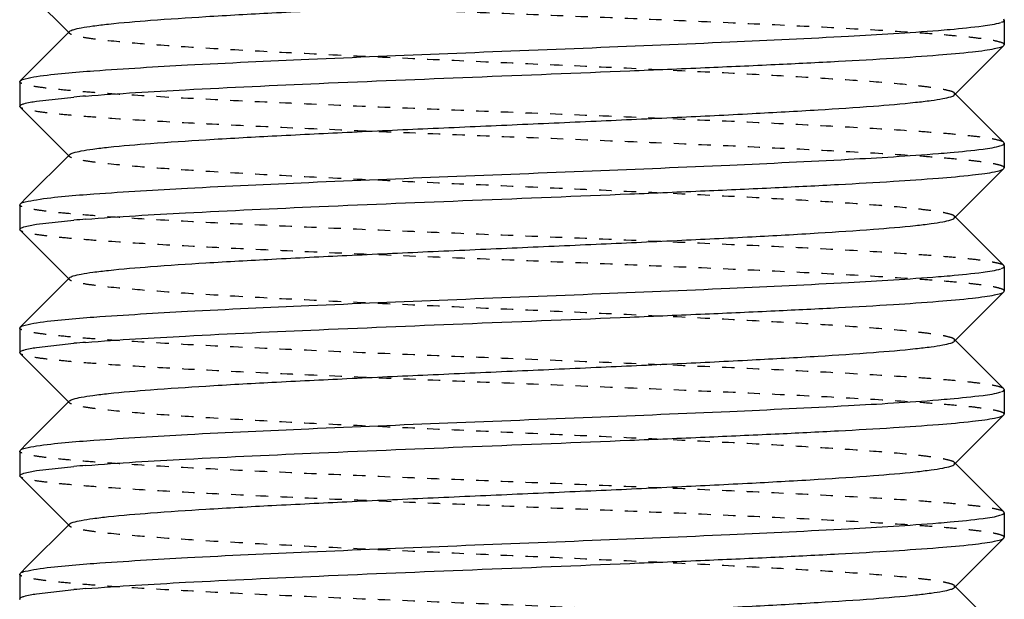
# Model space of a CAD drawing. Header units: millimetres. Extents: x -24622 to 2009, y -1603 to 2074.
# Tile 42 of 256: x -1982.02 to -1974.02, y 1070.61 to 1075.31. Entities that reach past the tile are written whole.
import ezdxf

# ---------------------------------------------------------------- set-up
doc = ezdxf.new("R2010")
doc.units = ezdxf.units.MM
doc.linetypes.add('HIDDEN', pattern=[0.2, 0.1, -0.1])
doc.layers.add('02___PRT_ALL_AXES', color=7, linetype='Continuous')
doc.layers.add('DEFAULT_2', color=8, linetype='HIDDEN')

msp = doc.modelspace()

# ---------------------------------------------------------------- linework, layer by layer
at = {"color": 7, "linetype": 'Continuous'}
for p, q in [((-1982.0189, 1075.603), (-1981.6186, 1075.2023)), ((-1974.0221, 1075.3093), (-1974.0221, 1075.1093)), ((-1981.6186, 1075.2163), (-1981.9607, 1074.8739)), ((-1974.4256, 1074.7023), (-1974.0253, 1075.103)), ((-1974.0253, 1075.103), (-1974.0221, 1075.1093)), ((-1982.0221, 1074.8093), (-1982.0189, 1074.8156)), ((-1982.0221, 1074.8093), (-1982.0221, 1074.6093)), ((-1981.8858, 1074.651), (-1981.5821, 1074.6846)), ((-1974.0253, 1074.3156), (-1974.4256, 1074.7163)), ((-1982.0189, 1074.603), (-1981.6186, 1074.2023)), ((-1974.0221, 1074.3093), (-1974.0221, 1074.1093)), ((-1981.6186, 1074.2163), (-1981.9607, 1073.8739)), ((-1974.4256, 1073.7023), (-1974.0253, 1074.103)), ((-1974.0253, 1074.103), (-1974.0221, 1074.1093)), ((-1982.0221, 1073.8093), (-1982.0189, 1073.8156)), ((-1982.0221, 1073.8093), (-1982.0221, 1073.6093)), ((-1981.8858, 1073.651), (-1981.5821, 1073.6846)), ((-1974.0253, 1073.3156), (-1974.4256, 1073.7163)), ((-1982.0189, 1073.603), (-1981.6186, 1073.2023)), ((-1974.0221, 1073.3093), (-1974.0221, 1073.1093)), ((-1981.6186, 1073.2163), (-1981.9607, 1072.8739)), ((-1974.4256, 1072.7023), (-1974.0253, 1073.103)), ((-1974.0253, 1073.103), (-1974.0221, 1073.1093)), ((-1982.0221, 1072.8093), (-1982.0189, 1072.8156)), ((-1982.0221, 1072.8093), (-1982.0221, 1072.6093)), ((-1981.8858, 1072.651), (-1981.5821, 1072.6846)), ((-1974.0253, 1072.3156), (-1974.4256, 1072.7163)), ((-1982.0189, 1072.603), (-1981.6186, 1072.2023)), ((-1974.0221, 1072.3093), (-1974.0221, 1072.1093)), ((-1981.6186, 1072.2163), (-1981.9607, 1071.8739)), ((-1974.4256, 1071.7023), (-1974.0253, 1072.103)), ((-1974.0253, 1072.103), (-1974.0221, 1072.1093)), ((-1982.0221, 1071.8093), (-1982.0189, 1071.8156)), ((-1982.0221, 1071.8093), (-1982.0221, 1071.6093)), ((-1981.8858, 1071.651), (-1981.5821, 1071.6846)), ((-1974.0253, 1071.3156), (-1974.4256, 1071.7163)), ((-1982.0189, 1071.603), (-1981.6186, 1071.2023)), ((-1974.0221, 1071.3093), (-1974.0221, 1071.1093)), ((-1981.6186, 1071.2163), (-1981.9607, 1070.8739)), ((-1974.4256, 1070.7023), (-1974.0253, 1071.103)), ((-1974.0253, 1071.103), (-1974.0221, 1071.1093)), ((-1982.0221, 1070.8093), (-1982.0189, 1070.8156)), ((-1982.0221, 1070.8093), (-1982.0221, 1070.6093)), ((-1981.8858, 1070.651), (-1981.5821, 1070.6846)), ((-1974.0253, 1070.3156), (-1974.4256, 1070.7163))]:
    msp.add_line(p, q, dxfattribs=at)
for centre, start, end in [((-1975.5534, 1087.7664), 274.53817, 274.97626), ((-1980.4908, 1062.1521), 94.53817, 94.97626), ((-1975.5534, 1086.7664), 274.53817, 274.97626), ((-1980.4908, 1061.1521), 94.53817, 94.97626), ((-1975.5534, 1085.7664), 274.53817, 274.97626), ((-1980.4908, 1060.1521), 94.53817, 94.97626), ((-1975.5534, 1084.7664), 274.53817, 274.97626), ((-1980.4908, 1059.1521), 94.53817, 94.97626), ((-1975.5534, 1083.7664), 274.53817, 274.97626), ((-1980.4908, 1058.1521), 94.53817, 94.97626)]:
    msp.add_arc(centre, 12.5799, start, end, dxfattribs=at)
for points, start_tangent, end_tangent in [([(-1981.6186, 1075.2163), (-1981.587, 1075.2315), (-1981.5231, 1075.2467), (-1981.4274, 1075.2619), (-1981.3005, 1075.2771), (-1980.959, 1075.3074), (-1980.5108, 1075.3378), (-1979.9723, 1075.3682), (-1979.3629, 1075.3985), (-1978.7049, 1075.4289), (-1978.0221, 1075.4593), (-1977.3393, 1075.4897), (-1976.6813, 1075.52), (-1976.0719, 1075.5504), (-1975.5334, 1075.5808), (-1975.0852, 1075.6111), (-1974.7436, 1075.6415), (-1974.6169, 1075.6567), (-1974.5211, 1075.6719), (-1974.4571, 1075.6871), (-1974.4257, 1075.7023)], (0.70836, 0.705852), (0.705527, 0.708683)), ([(-1974.4621, 1075.2339), (-1974.1948, 1075.2623), (-1974.0492, 1075.2908)], (0.996214, 0.086932), (0.946025, 0.324093)), ([(-1974.0452, 1075.2922), (-1974.0351, 1075.2965), (-1974.0221, 1075.3093)], (0.937552, 0.347846), (0, 1)), ([(-1981.8858, 1074.851), (-1981.4189, 1074.8978), (-1980.6595, 1074.9447), (-1979.6729, 1074.9916), (-1978.5442, 1075.0385), (-1977.3705, 1075.0853), (-1976.253, 1075.1322), (-1975.2877, 1075.1791), (-1974.558, 1075.226)], (0.988371, 0.152064), (0.99685, 0.079313)), ([(-1981.4862, 1074.6926), (-1980.6744, 1074.7439), (-1979.5896, 1074.7952), (-1978.3433, 1074.8465), (-1977.064, 1074.8978), (-1976.4534, 1074.9234), (-1975.8834, 1074.9491), (-1975.3688, 1074.9747), (-1974.9229, 1075.0004), (-1974.5573, 1075.026), (-1974.2816, 1075.0516), (-1974.1796, 1075.0645), (-1974.1027, 1075.0773), (-1974.0511, 1075.0901), (-1974.0253, 1075.103)], (0.99685, 0.079313), (0.709307, 0.7049)), ([(-1982.0189, 1074.8156), (-1981.9766, 1074.8333), (-1981.8858, 1074.851)], (0.709306, 0.704901), (0.988371, 0.152064)), ([(-1982.0221, 1074.6093), (-1982.0135, 1074.6197), (-1981.9878, 1074.6301), (-1981.8858, 1074.651)], (0, 1), (0.988371, 0.152064)), ([(-1981.6186, 1074.2163), (-1981.587, 1074.2315), (-1981.523, 1074.2467), (-1981.4272, 1074.2619), (-1981.3004, 1074.2771), (-1980.9588, 1074.3074), (-1980.5106, 1074.3378), (-1979.972, 1074.3682), (-1979.3627, 1074.3986), (-1978.7047, 1074.4289), (-1978.0219, 1074.4593), (-1977.3391, 1074.4897), (-1976.6811, 1074.52), (-1976.0718, 1074.5504), (-1975.5333, 1074.5808), (-1975.0852, 1074.6111), (-1974.7436, 1074.6415), (-1974.6169, 1074.6567), (-1974.5211, 1074.6719), (-1974.4571, 1074.6871), (-1974.4257, 1074.7023)], (0.710043, 0.704159), (0.705527, 0.708683)), ([(-1974.4621, 1074.2339), (-1974.1948, 1074.2623), (-1974.0492, 1074.2908)], (0.996214, 0.086932), (0.946025, 0.324093)), ([(-1974.0452, 1074.2922), (-1974.0351, 1074.2965), (-1974.0221, 1074.3093)], (0.937552, 0.347846), (0, 1)), ([(-1981.8858, 1073.851), (-1981.4189, 1073.8978), (-1980.6595, 1073.9447), (-1979.6729, 1073.9916), (-1978.5442, 1074.0385), (-1977.3705, 1074.0853), (-1976.253, 1074.1322), (-1975.2877, 1074.1791), (-1974.558, 1074.226)], (0.988371, 0.152064), (0.99685, 0.079313)), ([(-1981.4862, 1073.6926), (-1980.6744, 1073.7439), (-1979.5896, 1073.7952), (-1978.3433, 1073.8465), (-1977.064, 1073.8978), (-1976.4534, 1073.9234), (-1975.8834, 1073.9491), (-1975.3688, 1073.9747), (-1974.9229, 1074.0004), (-1974.5573, 1074.026), (-1974.2816, 1074.0516), (-1974.1796, 1074.0645), (-1974.1027, 1074.0773), (-1974.0511, 1074.0901), (-1974.0253, 1074.103)], (0.99685, 0.079313), (0.709307, 0.7049)), ([(-1982.0189, 1073.8156), (-1981.9766, 1073.8333), (-1981.8858, 1073.851)], (0.709306, 0.704901), (0.988371, 0.152064)), ([(-1981.6186, 1073.2163), (-1981.587, 1073.2315), (-1981.5231, 1073.2467), (-1981.4274, 1073.2619), (-1981.3005, 1073.2771), (-1980.959, 1073.3074), (-1980.5108, 1073.3378), (-1979.9723, 1073.3682), (-1979.3629, 1073.3985), (-1978.7049, 1073.4289), (-1978.0221, 1073.4593), (-1977.3393, 1073.4897), (-1976.6813, 1073.52), (-1976.0719, 1073.5504), (-1975.5334, 1073.5808), (-1975.0852, 1073.6111), (-1974.7436, 1073.6415), (-1974.6169, 1073.6567), (-1974.5211, 1073.6719), (-1974.4571, 1073.6871), (-1974.4257, 1073.7023)], (0.70836, 0.705852), (0.705527, 0.708683)), ([(-1982.0221, 1073.6093), (-1982.0135, 1073.6197), (-1981.9878, 1073.6301), (-1981.8858, 1073.651)], (0, 1), (0.988371, 0.152064)), ([(-1974.4621, 1073.2339), (-1974.1948, 1073.2623), (-1974.0492, 1073.2908)], (0.996214, 0.086932), (0.946025, 0.324093)), ([(-1974.0452, 1073.2922), (-1974.0351, 1073.2965), (-1974.0221, 1073.3093)], (0.937552, 0.347846), (0, 1)), ([(-1981.8858, 1072.851), (-1981.4189, 1072.8978), (-1980.6595, 1072.9447), (-1979.6729, 1072.9916), (-1978.5442, 1073.0385), (-1977.3705, 1073.0853), (-1976.253, 1073.1322), (-1975.2877, 1073.1791), (-1974.558, 1073.226)], (0.988371, 0.152064), (0.99685, 0.079313)), ([(-1981.4862, 1072.6926), (-1980.6744, 1072.7439), (-1979.5896, 1072.7952), (-1978.3433, 1072.8465), (-1977.064, 1072.8978), (-1976.4534, 1072.9234), (-1975.8834, 1072.9491), (-1975.3688, 1072.9747), (-1974.9229, 1073.0004), (-1974.5573, 1073.026), (-1974.2816, 1073.0516), (-1974.1796, 1073.0645), (-1974.1027, 1073.0773), (-1974.0511, 1073.0901), (-1974.0253, 1073.103)], (0.99685, 0.079313), (0.709307, 0.7049)), ([(-1982.0189, 1072.8156), (-1981.9766, 1072.8333), (-1981.8858, 1072.851)], (0.709306, 0.704901), (0.988371, 0.152064)), ([(-1982.0221, 1072.6093), (-1982.0135, 1072.6197), (-1981.9878, 1072.6301), (-1981.8858, 1072.651)], (0, 1), (0.988371, 0.152064)), ([(-1981.6186, 1072.2163), (-1981.587, 1072.2315), (-1981.5231, 1072.2467), (-1981.4274, 1072.2619), (-1981.3005, 1072.2771), (-1980.959, 1072.3074), (-1980.5108, 1072.3378), (-1979.9723, 1072.3682), (-1979.3629, 1072.3985), (-1978.7049, 1072.4289), (-1978.0221, 1072.4593), (-1977.3393, 1072.4897), (-1976.6813, 1072.52), (-1976.0719, 1072.5504), (-1975.5334, 1072.5808), (-1975.0852, 1072.6111), (-1974.7436, 1072.6415), (-1974.6169, 1072.6567), (-1974.5211, 1072.6719), (-1974.4571, 1072.6871), (-1974.4257, 1072.7023)], (0.70836, 0.705852), (0.705527, 0.708683)), ([(-1974.4621, 1072.2339), (-1974.1948, 1072.2623), (-1974.0492, 1072.2908)], (0.996214, 0.086932), (0.946025, 0.324093)), ([(-1974.0452, 1072.2922), (-1974.0351, 1072.2965), (-1974.0221, 1072.3093)], (0.937552, 0.347846), (0, 1)), ([(-1981.8858, 1071.851), (-1981.4189, 1071.8978), (-1980.6595, 1071.9447), (-1979.6729, 1071.9916), (-1978.5442, 1072.0385), (-1977.3705, 1072.0853), (-1976.253, 1072.1322), (-1975.2877, 1072.1791), (-1974.558, 1072.226)], (0.988371, 0.152064), (0.99685, 0.079313)), ([(-1981.4862, 1071.6926), (-1980.6744, 1071.7439), (-1979.5896, 1071.7952), (-1978.3433, 1071.8465), (-1977.064, 1071.8978), (-1976.4534, 1071.9234), (-1975.8834, 1071.9491), (-1975.3688, 1071.9747), (-1974.9229, 1072.0004), (-1974.5573, 1072.026), (-1974.2816, 1072.0516), (-1974.1796, 1072.0645), (-1974.1027, 1072.0773), (-1974.0511, 1072.0901), (-1974.0253, 1072.103)], (0.99685, 0.079313), (0.709307, 0.7049)), ([(-1982.0189, 1071.8156), (-1981.9766, 1071.8333), (-1981.8858, 1071.851)], (0.709306, 0.704901), (0.988371, 0.152064)), ([(-1981.6186, 1071.2163), (-1981.587, 1071.2315), (-1981.5231, 1071.2467), (-1981.4274, 1071.2619), (-1981.3005, 1071.2771), (-1980.959, 1071.3074), (-1980.5108, 1071.3378), (-1979.9723, 1071.3682), (-1979.3629, 1071.3985), (-1978.7049, 1071.4289), (-1978.0221, 1071.4593), (-1977.3393, 1071.4897), (-1976.6813, 1071.52), (-1976.0719, 1071.5504), (-1975.5334, 1071.5808), (-1975.0852, 1071.6111), (-1974.7436, 1071.6415), (-1974.6169, 1071.6567), (-1974.5211, 1071.6719), (-1974.4571, 1071.6871), (-1974.4257, 1071.7023)], (0.70836, 0.705852), (0.705527, 0.708683)), ([(-1982.0221, 1071.6093), (-1982.0135, 1071.6197), (-1981.9878, 1071.6301), (-1981.8858, 1071.651)], (0, 1), (0.988371, 0.152064)), ([(-1974.4621, 1071.2339), (-1974.1948, 1071.2623), (-1974.0492, 1071.2908)], (0.996214, 0.086932), (0.946025, 0.324093)), ([(-1974.0452, 1071.2922), (-1974.0351, 1071.2965), (-1974.0221, 1071.3093)], (0.937552, 0.347846), (0, 1)), ([(-1981.8858, 1070.851), (-1981.4189, 1070.8978), (-1980.6595, 1070.9447), (-1979.6729, 1070.9916), (-1978.5442, 1071.0385), (-1977.3705, 1071.0853), (-1976.253, 1071.1322), (-1975.2877, 1071.1791), (-1974.558, 1071.226)], (0.988371, 0.152064), (0.99685, 0.079313)), ([(-1981.4862, 1070.6926), (-1980.6744, 1070.7439), (-1979.5896, 1070.7952), (-1978.3433, 1070.8465), (-1977.064, 1070.8978), (-1976.4534, 1070.9234), (-1975.8834, 1070.9491), (-1975.3688, 1070.9747), (-1974.9229, 1071.0004), (-1974.5573, 1071.026), (-1974.2816, 1071.0516), (-1974.1796, 1071.0645), (-1974.1027, 1071.0773), (-1974.0511, 1071.0901), (-1974.0253, 1071.103)], (0.99685, 0.079313), (0.709307, 0.7049)), ([(-1982.0189, 1070.8156), (-1981.9766, 1070.8333), (-1981.8858, 1070.851)], (0.709306, 0.704901), (0.988371, 0.152064)), ([(-1982.0221, 1070.6093), (-1982.0135, 1070.6197), (-1981.9878, 1070.6301), (-1981.8858, 1070.651)], (0, 1), (0.988371, 0.152064)), ([(-1981.6186, 1070.2163), (-1981.587, 1070.2315), (-1981.523, 1070.2467), (-1981.4272, 1070.2619), (-1981.3004, 1070.2771), (-1980.9588, 1070.3074), (-1980.5106, 1070.3378), (-1979.972, 1070.3682), (-1979.3627, 1070.3986), (-1978.7047, 1070.4289), (-1978.0219, 1070.4593), (-1977.3391, 1070.4897), (-1976.6811, 1070.52), (-1976.0718, 1070.5504), (-1975.5333, 1070.5808), (-1975.0852, 1070.6111), (-1974.7436, 1070.6415), (-1974.6169, 1070.6567), (-1974.5211, 1070.6719), (-1974.4571, 1070.6871), (-1974.4257, 1070.7023)], (0.710043, 0.704159), (0.705527, 0.708683))]:
    msp.add_spline(points, degree=3, dxfattribs=dict(at, start_tangent=start_tangent, end_tangent=end_tangent))
at = {"layer": '02___PRT_ALL_AXES', "color": 7, "linetype": 'Continuous'}
for p, q in [((-1974.0221, 1075.3093), (-1974.0221, 1075.1093)), ((-1982.0221, 1074.8093), (-1982.0221, 1074.6093)), ((-1974.0221, 1074.3093), (-1974.0221, 1074.1093)), ((-1982.0221, 1073.8093), (-1982.0221, 1073.6093)), ((-1974.0221, 1073.3093), (-1974.0221, 1073.1093)), ((-1982.0221, 1072.8093), (-1982.0221, 1072.6093)), ((-1974.0221, 1072.3093), (-1974.0221, 1072.1093)), ((-1982.0221, 1071.8093), (-1982.0221, 1071.6093)), ((-1974.0221, 1071.3093), (-1974.0221, 1071.1093)), ((-1982.0221, 1070.8093), (-1982.0221, 1070.6093))]:
    msp.add_line(p, q, dxfattribs=at)
at = {"layer": 'DEFAULT_2', "color": 8, "linetype": 'HIDDEN'}
for p, q in [((-1974.0221, 1075.3093), (-1974.0253, 1075.3156)), ((-1981.9607, 1074.8739), (-1982.0189, 1074.8156)), ((-1974.4256, 1074.7023), (-1974.4256, 1074.7163)), ((-1982.0189, 1074.603), (-1982.0221, 1074.6093)), ((-1974.0221, 1074.3093), (-1974.0253, 1074.3156)), ((-1981.6221, 1074.2093), (-1981.6186, 1074.2163)), ((-1981.6186, 1074.2023), (-1981.6221, 1074.2093)), ((-1981.9607, 1073.8739), (-1982.0189, 1073.8156)), ((-1974.4256, 1073.7023), (-1974.4256, 1073.7163)), ((-1982.0189, 1073.603), (-1982.0221, 1073.6093)), ((-1974.0221, 1073.3093), (-1974.0253, 1073.3156)), ((-1981.9607, 1072.8739), (-1982.0189, 1072.8156)), ((-1974.4256, 1072.7023), (-1974.4256, 1072.7163)), ((-1982.0189, 1072.603), (-1982.0221, 1072.6093)), ((-1974.0221, 1072.3093), (-1974.0253, 1072.3156)), ((-1981.9607, 1071.8739), (-1982.0189, 1071.8156)), ((-1974.4256, 1071.7023), (-1974.4256, 1071.7163)), ((-1982.0189, 1071.603), (-1982.0221, 1071.6093)), ((-1974.0221, 1071.3093), (-1974.0253, 1071.3156)), ((-1981.9607, 1070.8739), (-1982.0189, 1070.8156)), ((-1974.4256, 1070.7023), (-1974.4256, 1070.7163)), ((-1982.0189, 1070.603), (-1982.0221, 1070.6093))]:
    msp.add_line(p, q, dxfattribs=at)
for points, start_tangent, end_tangent in [([(-1974.0221, 1075.1093), (-1974.0409, 1075.1247), (-1974.0971, 1075.1401), (-1974.19, 1075.1556), (-1974.3191, 1075.171), (-1974.4828, 1075.1864), (-1974.6797, 1075.2018), (-1975.1656, 1075.2327), (-1975.7586, 1075.2636), (-1976.4363, 1075.2944), (-1977.1735, 1075.3253), (-1977.9424, 1075.3561), (-1978.7143, 1075.387), (-1979.4603, 1075.4178), (-1980.1524, 1075.4487), (-1980.7647, 1075.4795), (-1981.2743, 1075.5104), (-1981.4844, 1075.5258), (-1981.662, 1075.5412), (-1981.8054, 1075.5567), (-1981.9134, 1075.5721), (-1981.9847, 1075.5875), (-1982.0189, 1075.603)], (0, 1), (-0.709307, 0.7049)), ([(-1981.6186, 1075.2023), (-1981.6221, 1075.2093), (-1981.6186, 1075.2163)], (-0.708363, 0.705849), (0.70836, 0.705852)), ([(-1974.4257, 1074.7163), (-1974.4571, 1074.7315), (-1974.5211, 1074.7467), (-1974.6169, 1074.7619), (-1974.7436, 1074.7771), (-1975.0852, 1074.8074), (-1975.5334, 1074.8378), (-1976.0719, 1074.8682), (-1976.6813, 1074.8985), (-1977.3393, 1074.9289), (-1978.0221, 1074.9593), (-1978.7049, 1074.9897), (-1979.3629, 1075.02), (-1979.9723, 1075.0504), (-1980.5108, 1075.0808), (-1980.959, 1075.1111), (-1981.3005, 1075.1415), (-1981.4274, 1075.1567), (-1981.5231, 1075.1719), (-1981.587, 1075.1871), (-1981.6186, 1075.2023)], (-0.705524, 0.708686), (-0.708363, 0.705849)), ([(-1974.0253, 1074.3156), (-1974.0595, 1074.331), (-1974.1309, 1074.3465), (-1974.2388, 1074.3619), (-1974.3822, 1074.3773), (-1974.5598, 1074.3928), (-1974.77, 1074.4082), (-1975.2795, 1074.439), (-1975.8918, 1074.4699), (-1976.5839, 1074.5007), (-1977.3299, 1074.5316), (-1978.1018, 1074.5625), (-1978.8707, 1074.5933), (-1979.6079, 1074.6242), (-1980.2856, 1074.655), (-1980.8786, 1074.6859), (-1981.3645, 1074.7167), (-1981.5615, 1074.7321), (-1981.7252, 1074.7476), (-1981.8542, 1074.763), (-1981.9472, 1074.7784), (-1982.0033, 1074.7939), (-1982.0221, 1074.8093)], (-0.709306, 0.704901), (0, 1)), ([(-1974.0221, 1074.1093), (-1974.0409, 1074.1247), (-1974.0971, 1074.1401), (-1974.19, 1074.1556), (-1974.3191, 1074.171), (-1974.4828, 1074.1864), (-1974.6797, 1074.2018), (-1975.1656, 1074.2327), (-1975.7586, 1074.2636), (-1976.4363, 1074.2944), (-1977.1735, 1074.3253), (-1977.9424, 1074.3561), (-1978.7143, 1074.387), (-1979.4603, 1074.4178), (-1980.1524, 1074.4487), (-1980.7647, 1074.4795), (-1981.2743, 1074.5104), (-1981.4844, 1074.5258), (-1981.662, 1074.5412), (-1981.8054, 1074.5567), (-1981.9134, 1074.5721), (-1981.9847, 1074.5875), (-1982.0189, 1074.603)], (0, 1), (-0.709307, 0.7049)), ([(-1974.4257, 1073.7163), (-1974.4571, 1073.7315), (-1974.5211, 1073.7467), (-1974.6169, 1073.7619), (-1974.7436, 1073.7771), (-1975.0852, 1073.8074), (-1975.5333, 1073.8378), (-1976.0718, 1073.8682), (-1976.6811, 1073.8985), (-1977.3391, 1073.9289), (-1978.0219, 1073.9593), (-1978.7047, 1073.9896), (-1979.3627, 1074.02), (-1979.972, 1074.0504), (-1980.5106, 1074.0808), (-1980.9588, 1074.1111), (-1981.3004, 1074.1415), (-1981.4272, 1074.1567), (-1981.523, 1074.1719), (-1981.587, 1074.1871), (-1981.6186, 1074.2023)], (-0.705524, 0.708686), (-0.710046, 0.704156)), ([(-1974.0253, 1073.3156), (-1974.0595, 1073.331), (-1974.1309, 1073.3465), (-1974.2388, 1073.3619), (-1974.3822, 1073.3773), (-1974.5598, 1073.3928), (-1974.77, 1073.4082), (-1975.2795, 1073.439), (-1975.8918, 1073.4699), (-1976.5839, 1073.5007), (-1977.3299, 1073.5316), (-1978.1018, 1073.5625), (-1978.8707, 1073.5933), (-1979.6079, 1073.6242), (-1980.2856, 1073.655), (-1980.8786, 1073.6859), (-1981.3645, 1073.7167), (-1981.5615, 1073.7321), (-1981.7252, 1073.7476), (-1981.8542, 1073.763), (-1981.9472, 1073.7784), (-1982.0033, 1073.7939), (-1982.0221, 1073.8093)], (-0.709306, 0.704901), (0, 1)), ([(-1974.0221, 1073.1093), (-1974.0409, 1073.1247), (-1974.0971, 1073.1401), (-1974.19, 1073.1556), (-1974.3191, 1073.171), (-1974.4828, 1073.1864), (-1974.6797, 1073.2018), (-1975.1656, 1073.2327), (-1975.7586, 1073.2636), (-1976.4363, 1073.2944), (-1977.1735, 1073.3253), (-1977.9424, 1073.3561), (-1978.7143, 1073.387), (-1979.4603, 1073.4178), (-1980.1524, 1073.4487), (-1980.7647, 1073.4795), (-1981.2743, 1073.5104), (-1981.4844, 1073.5258), (-1981.662, 1073.5412), (-1981.8054, 1073.5567), (-1981.9134, 1073.5721), (-1981.9847, 1073.5875), (-1982.0189, 1073.603)], (0, 1), (-0.709307, 0.7049)), ([(-1981.6186, 1073.2023), (-1981.6221, 1073.2093), (-1981.6186, 1073.2163)], (-0.708363, 0.705849), (0.70836, 0.705852)), ([(-1974.4257, 1072.7163), (-1974.4571, 1072.7315), (-1974.5211, 1072.7467), (-1974.6169, 1072.7619), (-1974.7436, 1072.7771), (-1975.0852, 1072.8074), (-1975.5334, 1072.8378), (-1976.0719, 1072.8682), (-1976.6813, 1072.8985), (-1977.3393, 1072.9289), (-1978.0221, 1072.9593), (-1978.7049, 1072.9897), (-1979.3629, 1073.02), (-1979.9723, 1073.0504), (-1980.5108, 1073.0808), (-1980.959, 1073.1111), (-1981.3005, 1073.1415), (-1981.4274, 1073.1567), (-1981.5231, 1073.1719), (-1981.587, 1073.1871), (-1981.6186, 1073.2023)], (-0.705524, 0.708686), (-0.708363, 0.705849)), ([(-1974.0253, 1072.3156), (-1974.0595, 1072.331), (-1974.1309, 1072.3465), (-1974.2388, 1072.3619), (-1974.3822, 1072.3773), (-1974.5598, 1072.3928), (-1974.77, 1072.4082), (-1975.2795, 1072.439), (-1975.8918, 1072.4699), (-1976.5839, 1072.5007), (-1977.3299, 1072.5316), (-1978.1018, 1072.5625), (-1978.8707, 1072.5933), (-1979.6079, 1072.6242), (-1980.2856, 1072.655), (-1980.8786, 1072.6859), (-1981.3645, 1072.7167), (-1981.5615, 1072.7321), (-1981.7252, 1072.7476), (-1981.8542, 1072.763), (-1981.9472, 1072.7784), (-1982.0033, 1072.7939), (-1982.0221, 1072.8093)], (-0.709306, 0.704901), (0, 1)), ([(-1974.0221, 1072.1093), (-1974.0409, 1072.1247), (-1974.0971, 1072.1401), (-1974.19, 1072.1556), (-1974.3191, 1072.171), (-1974.4828, 1072.1864), (-1974.6797, 1072.2018), (-1975.1656, 1072.2327), (-1975.7586, 1072.2636), (-1976.4363, 1072.2944), (-1977.1735, 1072.3253), (-1977.9424, 1072.3561), (-1978.7143, 1072.387), (-1979.4603, 1072.4178), (-1980.1524, 1072.4487), (-1980.7647, 1072.4795), (-1981.2743, 1072.5104), (-1981.4844, 1072.5258), (-1981.662, 1072.5412), (-1981.8054, 1072.5567), (-1981.9134, 1072.5721), (-1981.9847, 1072.5875), (-1982.0189, 1072.603)], (0, 1), (-0.709307, 0.7049)), ([(-1981.6186, 1072.2023), (-1981.6221, 1072.2093), (-1981.6186, 1072.2163)], (-0.708363, 0.705849), (0.70836, 0.705852)), ([(-1974.4257, 1071.7163), (-1974.4571, 1071.7315), (-1974.5211, 1071.7467), (-1974.6169, 1071.7619), (-1974.7436, 1071.7771), (-1975.0852, 1071.8074), (-1975.5334, 1071.8378), (-1976.0719, 1071.8682), (-1976.6813, 1071.8985), (-1977.3393, 1071.9289), (-1978.0221, 1071.9593), (-1978.7049, 1071.9897), (-1979.3629, 1072.02), (-1979.9723, 1072.0504), (-1980.5108, 1072.0808), (-1980.959, 1072.1111), (-1981.3005, 1072.1415), (-1981.4274, 1072.1567), (-1981.5231, 1072.1719), (-1981.587, 1072.1871), (-1981.6186, 1072.2023)], (-0.705524, 0.708686), (-0.708363, 0.705849)), ([(-1974.0253, 1071.3156), (-1974.0595, 1071.331), (-1974.1309, 1071.3465), (-1974.2388, 1071.3619), (-1974.3822, 1071.3773), (-1974.5598, 1071.3928), (-1974.77, 1071.4082), (-1975.2795, 1071.439), (-1975.8918, 1071.4699), (-1976.5839, 1071.5007), (-1977.3299, 1071.5316), (-1978.1018, 1071.5625), (-1978.8707, 1071.5933), (-1979.6079, 1071.6242), (-1980.2856, 1071.655), (-1980.8786, 1071.6859), (-1981.3645, 1071.7167), (-1981.5615, 1071.7321), (-1981.7252, 1071.7476), (-1981.8542, 1071.763), (-1981.9472, 1071.7784), (-1982.0033, 1071.7939), (-1982.0221, 1071.8093)], (-0.709306, 0.704901), (0, 1)), ([(-1974.0221, 1071.1093), (-1974.0409, 1071.1247), (-1974.0971, 1071.1401), (-1974.19, 1071.1556), (-1974.3191, 1071.171), (-1974.4828, 1071.1864), (-1974.6797, 1071.2018), (-1975.1656, 1071.2327), (-1975.7586, 1071.2636), (-1976.4363, 1071.2944), (-1977.1735, 1071.3253), (-1977.9424, 1071.3561), (-1978.7143, 1071.387), (-1979.4603, 1071.4178), (-1980.1524, 1071.4487), (-1980.7647, 1071.4795), (-1981.2743, 1071.5104), (-1981.4844, 1071.5258), (-1981.662, 1071.5412), (-1981.8054, 1071.5567), (-1981.9134, 1071.5721), (-1981.9847, 1071.5875), (-1982.0189, 1071.603)], (0, 1), (-0.709307, 0.7049)), ([(-1981.6186, 1071.2023), (-1981.6221, 1071.2093), (-1981.6186, 1071.2163)], (-0.708363, 0.705849), (0.70836, 0.705852)), ([(-1974.4257, 1070.7163), (-1974.4571, 1070.7315), (-1974.5211, 1070.7467), (-1974.6169, 1070.7619), (-1974.7436, 1070.7771), (-1975.0852, 1070.8074), (-1975.5334, 1070.8378), (-1976.0719, 1070.8682), (-1976.6813, 1070.8985), (-1977.3393, 1070.9289), (-1978.0221, 1070.9593), (-1978.7049, 1070.9897), (-1979.3629, 1071.02), (-1979.9723, 1071.0504), (-1980.5108, 1071.0808), (-1980.959, 1071.1111), (-1981.3005, 1071.1415), (-1981.4274, 1071.1567), (-1981.5231, 1071.1719), (-1981.587, 1071.1871), (-1981.6186, 1071.2023)], (-0.705524, 0.708686), (-0.708363, 0.705849)), ([(-1974.0253, 1070.3156), (-1974.0595, 1070.331), (-1974.1309, 1070.3465), (-1974.2388, 1070.3619), (-1974.3822, 1070.3773), (-1974.5598, 1070.3928), (-1974.77, 1070.4082), (-1975.2795, 1070.439), (-1975.8918, 1070.4699), (-1976.5839, 1070.5007), (-1977.3299, 1070.5316), (-1978.1018, 1070.5625), (-1978.8707, 1070.5933), (-1979.6079, 1070.6242), (-1980.2856, 1070.655), (-1980.8786, 1070.6859), (-1981.3645, 1070.7167), (-1981.5615, 1070.7321), (-1981.7252, 1070.7476), (-1981.8542, 1070.763), (-1981.9472, 1070.7784), (-1982.0033, 1070.7939), (-1982.0221, 1070.8093)], (-0.709306, 0.704901), (0, 1))]:
    msp.add_spline(points, degree=3, dxfattribs=dict(at, start_tangent=start_tangent, end_tangent=end_tangent))

doc.saveas('drawing.dxf')
